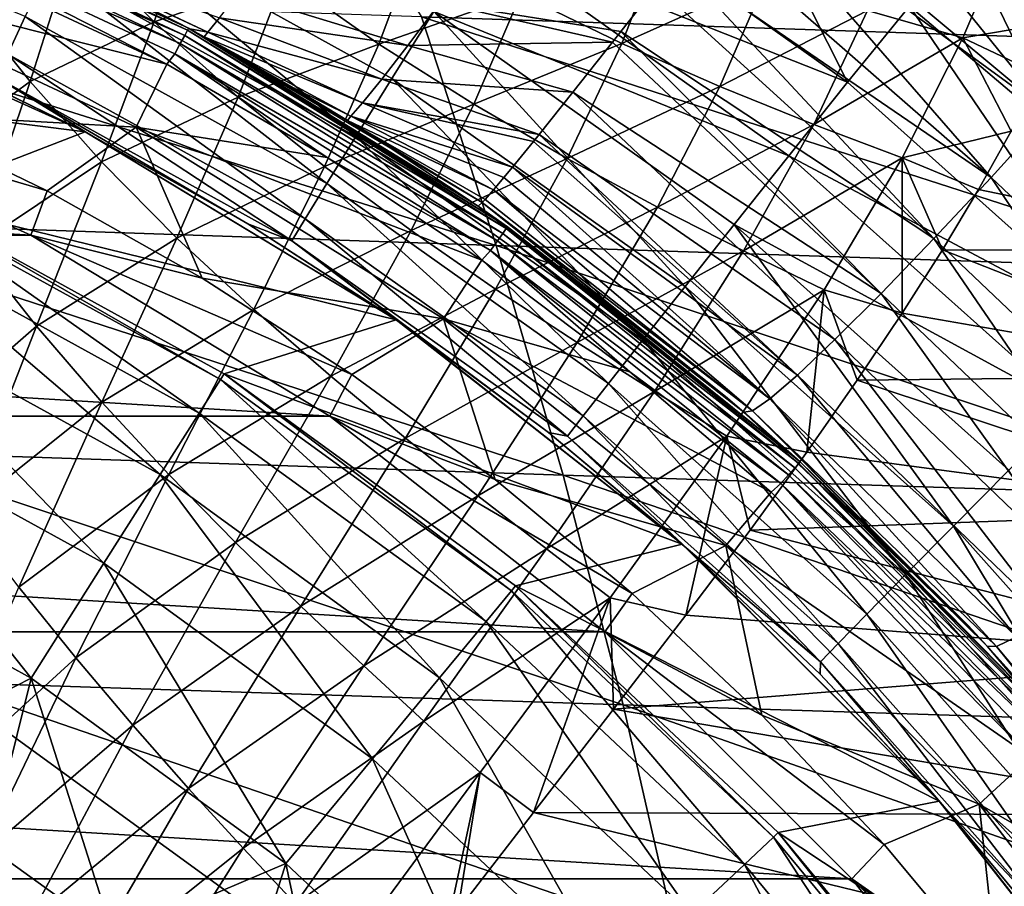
# Model space of a CAD drawing. Header units: metres. Extents: x -82 to 113, y -109 to 109.
# Tile 136 of 256: x 9.52 to 16.56, y 13.65 to 19.84. Entities that reach past the tile are written whole.
import ezdxf

# ---------------------------------------------------------------- set-up
doc = ezdxf.new("R2010")
doc.units = ezdxf.units.M
doc.layers.add('solid_20_382_013_XXX', color=7, linetype='CONTINUOUS')

msp = doc.modelspace()

# ---------------------------------------------------------------- linework, layer by layer
at = {"layer": 'solid_20_382_013_XXX'}
for points in [[(15.88084, 19.934654, -23.157461), (16.98321, 19.001999, -23.164663), (19.949762, 22.848818, -23.181526)], [(11.335969, 21.50754, 31.105904), (17.585453, 19.68667, 31.286623), (16.896738, 21.323849, 31.108231)], [(12.39457, 19.858429, 31.277998), (17.585453, 19.68667, 31.286623), (11.335969, 21.50754, 31.105904)], [(16.881369, 19.170267, 27.680344), (14.751273, 20.944418, 27.873775), (15.093752, 21.383528, 27.964121)], [(16.232077, 20.509012, 27.870157), (16.881369, 19.170267, 27.680344), (15.093752, 21.383528, 27.964121)], [(12.815035, 20.429258, -22.895193), (15.43878, 19.39225, -23.092909), (13.173212, 21.001097, -23.0797)], [(13.173212, 21.001097, -23.0797), (15.43878, 19.39225, -23.092909), (14.724854, 20.80542, -23.150341)], [(8.279732, 20.859495, 4.123588), (8.295472, 20.899153, 4.207295), (10.72375, 19.763367, 4.207295)], [(8.295472, 20.899153, 4.207295), (8.300879, 20.912806, 4.3), (10.730744, 19.776278, 4.3)], [(10.72375, 19.763367, 4.207295), (8.295472, 20.899153, 4.207295), (10.730744, 19.776278, 4.3)], [(9.944941, 20.182867, 24.321108), (10.730744, 19.776278, 4.3), (8.300879, 20.912806, 4.3)], [(16.881369, 19.170267, 27.680344), (14.641388, 20.803186, 27.827412), (14.751273, 20.944418, 27.873775)], [(8.279732, 20.859495, 4.123588), (10.703402, 19.725864, 4.123588), (8.25521, 20.797718, 4.057184)], [(8.279732, 20.859495, 4.123588), (10.72375, 19.763367, 4.207295), (10.703402, 19.725864, 4.123588)], [(9.439431, 19.591183, -20.511044), (9.5629, 19.859364, -21.139345), (7.291858, 20.804022, -21.128922)], [(8.25521, 20.797718, 4.057184), (10.671702, 19.667444, 4.057184), (8.224314, 20.719879, 4.014596)], [(10.703402, 19.725864, 4.123588), (10.671702, 19.667444, 4.057184), (8.25521, 20.797718, 4.057184)], [(16.463005, 18.711681, 27.475731), (14.408355, 20.504313, 27.699402), (14.641388, 20.803186, 27.827412)], [(16.881369, 19.170267, 27.680344), (16.463005, 18.711681, 27.475731), (14.641388, 20.803186, 27.827412)], [(15.43878, 19.39225, -23.092909), (15.88084, 19.934654, -23.157461), (14.724854, 20.80542, -23.150341)], [(8.224314, 20.719879, 4.014596), (10.576023, 19.518906, 4), (8.177619, 20.638956, 4)], [(8.224314, 20.719879, 4.014596), (10.631762, 19.593834, 4.014596), (10.576023, 19.518906, 4)], [(10.671702, 19.667444, 4.057184), (10.631762, 19.593834, 4.014596), (8.224314, 20.719879, 4.014596)], [(8.012671, 20.166481, 4), (8.177619, 20.638956, 4), (10.576023, 19.518906, 4)], [(9.730417, 20.218546, -21.704931), (11.926097, 19.004185, -21.716499), (9.937777, 20.659697, -22.192173)], [(9.916197, 20.394754, -53.988918), (10.760325, 20.666285, -52.751194), (10.484627, 19.821775, -53.827133)], [(9.937777, 20.659697, -22.192173), (12.18316, 19.417549, -22.203693), (12.482229, 19.896976, -22.599911)], [(11.926097, 19.004185, -21.716499), (12.18316, 19.417549, -22.203693), (9.937777, 20.659697, -22.192173)], [(10.484627, 19.821775, -53.827133), (10.760325, 20.666285, -52.751194), (11.413764, 20.141201, -52.596081)], [(16.463005, 18.711681, 27.475731), (14.212282, 20.25358, 27.557968), (14.408355, 20.504313, 27.699402)], [(15.580675, 19.9027, -49.804497), (16.593914, 20.484772, -48.393078), (16.261608, 19.708385, -49.845654)], [(16.232077, 20.509012, 27.870157), (17.311642, 19.613646, 27.776829), (16.881369, 19.170267, 27.680344)], [(20.94268, 19.909206, 27.817436), (17.311642, 19.613646, 27.776829), (16.232077, 20.509012, 27.870157)], [(16.261608, 19.708385, -49.845654), (16.593914, 20.484772, -48.393078), (17.010485, 19.835403, -49.447548)], [(11.413764, 20.141201, -52.596081), (12.372197, 20.422897, -51.306499), (12.089394, 19.664051, -52.473354)], [(12.089394, 19.664051, -52.473354), (12.372197, 20.422897, -51.306499), (13.104431, 20.020704, -51.199814)], [(12.482229, 19.896976, -22.599911), (15.018926, 18.864933, -22.907927), (12.815035, 20.429258, -22.895193)], [(12.815035, 20.429258, -22.895193), (15.018926, 18.864933, -22.907927), (15.43878, 19.39225, -23.092909)], [(13.104431, 20.020704, -51.199814), (14.111958, 20.402245, -49.857567), (13.825768, 19.668251, -51.13168)], [(13.825768, 19.668251, -51.13168), (14.111958, 20.402245, -49.857567), (14.860291, 20.132229, -49.809467)], [(9.123621, 19.991463, -55.152763), (9.916197, 20.394754, -53.988918), (9.598296, 19.395296, -54.992294)], [(9.598296, 19.395296, -54.992294), (9.916197, 20.394754, -53.988918), (10.484627, 19.821775, -53.827133)], [(10.869163, 19.748178, 24.74177), (9.944941, 20.182867, 24.321108), (9.744553, 20.280376, 24.367439)], [(10.951358, 19.850288, 25.347313), (10.869163, 19.748178, 24.74177), (9.744553, 20.280376, 24.367439)], [(9.5629, 19.859364, -21.139345), (11.717776, 18.667736, -21.151096), (9.730417, 20.218546, -21.704931)], [(11.717776, 18.667736, -21.151096), (11.926097, 19.004185, -21.716499), (9.730417, 20.218546, -21.704931)], [(16.05541, 18.275377, 27.160866), (14.073637, 20.076748, 27.437349), (14.212282, 20.25358, 27.557968)], [(16.463005, 18.711681, 27.475731), (16.05541, 18.275377, 27.160866), (14.212282, 20.25358, 27.557968)], [(10.355228, 19.069855, 4), (8.012671, 20.166481, 4), (10.576023, 19.518906, 4)], [(8.575812, 19.169127, 5.212436), (8.012671, 20.166481, 4), (10.355228, 19.069855, 4)], [(9.944941, 20.182867, 24.321108), (10.739967, 19.771269, 24.158491), (10.730744, 19.776278, 4.3)], [(10.869163, 19.748178, 24.74177), (10.739967, 19.771269, 24.158491), (9.944941, 20.182867, 24.321108)], [(10.484627, 19.821775, -53.827133), (11.413764, 20.141201, -52.596081), (11.084698, 19.285242, -53.693604)], [(11.084698, 19.285242, -53.693604), (11.413764, 20.141201, -52.596081), (12.089394, 19.664051, -52.473354)], [(13.825768, 19.668251, -51.13168), (14.860291, 20.132229, -49.809467), (14.525876, 19.359758, -51.104374)], [(14.525876, 19.359758, -51.104374), (14.860291, 20.132229, -49.809467), (15.580675, 19.9027, -49.804497)], [(6.334768, 19.496683), (9.991558, 19.037296), (7.623999, 20.102846)], [(7.623999, 20.102846), (9.991558, 19.037296), (7.631258, 20.100098, -19.121569)], [(9.991558, 19.037296), (8.838033, 19.599468, -19.127436), (7.631258, 20.100098, -19.121569)], [(14.073637, 20.076748, 27.437349), (13.819501, 19.753798, 27.165157), (12.526147, 19.957184, 26.769411)], [(16.05541, 18.275377, 27.160866), (13.819501, 19.753798, 27.165157), (14.073637, 20.076748, 27.437349)], [(7.172829, 20.034822, 31.265085), (12.926983, 18.224337, 31.435705), (12.39457, 19.858429, 31.277998)], [(7.172829, 20.034822, 31.265085), (7.826676, 18.398201, 31.413984), (12.926983, 18.224337, 31.435705)], [(8.780416, 18.796358, -56.070759), (9.123621, 19.991463, -55.152763), (9.598296, 19.395296, -54.992294)], [(11.084998, 20.025021, 25.935932), (12.29826, 19.6523, 26.277458), (10.951358, 19.850288, 25.347313)], [(12.526147, 19.957184, 26.769411), (12.29826, 19.6523, 26.277458), (11.084998, 20.025021, 25.935932)], [(12.089394, 19.664051, -52.473354), (13.104431, 20.020704, -51.199814), (12.768799, 19.23344, -52.385731)], [(12.768799, 19.23344, -52.385731), (13.104431, 20.020704, -51.199814), (13.825768, 19.668251, -51.13168)], [(12.526147, 19.957184, 26.769411), (13.758482, 19.676517, 27.088535), (12.29826, 19.6523, 26.277458)], [(13.819501, 19.753798, 27.165157), (13.758482, 19.676517, 27.088535), (12.526147, 19.957184, 26.769411)], [(15.43878, 19.39225, -23.092909), (17.508041, 17.542553, -23.106432), (15.88084, 19.934654, -23.157461)], [(17.508041, 17.542553, -23.106432), (16.98321, 19.001999, -23.164663), (15.88084, 19.934654, -23.157461)], [(9.439431, 19.591183, -20.511044), (11.563422, 18.416651, -20.523088), (9.5629, 19.859364, -21.139345)], [(11.563422, 18.416651, -20.523088), (11.717776, 18.667736, -21.151096), (9.5629, 19.859364, -21.139345)], [(10.951358, 19.850288, 25.347313), (12.110936, 19.413084, 25.733643), (10.869163, 19.748178, 24.74177)], [(12.29826, 19.6523, 26.277458), (12.110936, 19.413084, 25.733643), (10.951358, 19.850288, 25.347313)], [(12.18316, 19.417549, -22.203693), (14.277939, 17.932064, -22.21603), (12.482229, 19.896976, -22.599911)], [(12.39457, 19.858429, 31.277998), (17.978031, 18.057777, 31.450422), (17.585453, 19.68667, 31.286623)], [(12.39457, 19.858429, 31.277998), (12.926983, 18.224337, 31.435705), (17.978031, 18.057777, 31.450422)], [(12.482229, 19.896976, -22.599911), (14.628718, 18.374125, -22.612356), (15.018926, 18.864933, -22.907927)], [(14.277939, 17.932064, -22.21603), (14.628718, 18.374125, -22.612356), (12.482229, 19.896976, -22.599911)], [(14.525876, 19.359758, -51.104374), (15.580675, 19.9027, -49.804497), (15.197182, 19.089115, -51.119934)], [(15.197182, 19.089115, -51.119934), (15.580675, 19.9027, -49.804497), (16.261608, 19.708385, -49.845654)], [(16.261608, 19.708385, -49.845654), (17.010485, 19.835403, -49.447548), (16.818943, 19.443333, -50.107338)], [(9.598296, 19.395296, -54.992294), (10.484627, 19.821775, -53.827133), (10.109488, 18.82233, -54.85603)], [(10.109488, 18.82233, -54.85603), (10.484627, 19.821775, -53.827133), (11.084698, 19.285242, -53.693604)], [(10.72375, 19.763367, 4.207295), (10.730744, 19.776278, 4.3), (13.00808, 18.358644, 4.3)], [(12.798422, 18.505415, 23.934258), (13.00808, 18.358644, 4.3), (10.730744, 19.776278, 4.3)], [(12.171303, 18.923779, 23.966457), (12.798422, 18.505415, 23.934258), (10.730744, 19.776278, 4.3)], [(11.865188, 19.117199, 23.994867), (12.171303, 18.923779, 23.966457), (10.730744, 19.776278, 4.3)], [(11.484104, 19.348524, 24.040527), (11.865188, 19.117199, 23.994867), (10.730744, 19.776278, 4.3)], [(10.842909, 19.715002, 24.140083), (11.484104, 19.348524, 24.040527), (10.730744, 19.776278, 4.3)], [(10.739967, 19.771269, 24.158491), (10.842909, 19.715002, 24.140083), (10.730744, 19.776278, 4.3)], [(10.869163, 19.748178, 24.74177), (10.842909, 19.715002, 24.140083), (10.739967, 19.771269, 24.158491)], [(10.703402, 19.725864, 4.123588), (12.974932, 18.311846, 4.123588), (10.671702, 19.667444, 4.057184)], [(10.703402, 19.725864, 4.123588), (10.72375, 19.763367, 4.207295), (12.999599, 18.346659, 4.207295)], [(10.703402, 19.725864, 4.123588), (12.999599, 18.346659, 4.207295), (12.974932, 18.311846, 4.123588)], [(12.999599, 18.346659, 4.207295), (10.72375, 19.763367, 4.207295), (13.00808, 18.358644, 4.3)], [(10.869163, 19.748178, 24.74177), (11.974045, 19.244871, 25.158134), (10.842909, 19.715002, 24.140083)], [(11.890536, 19.148657, 24.571632), (11.484104, 19.348524, 24.040527), (10.842909, 19.715002, 24.140083)], [(11.974045, 19.244871, 25.158134), (11.890536, 19.148657, 24.571632), (10.842909, 19.715002, 24.140083)], [(12.110936, 19.413084, 25.733643), (11.974045, 19.244871, 25.158134), (10.869163, 19.748178, 24.74177)], [(15.6779, 17.882872, 26.741388), (13.758482, 19.676517, 27.088535), (13.819501, 19.753798, 27.165157)], [(16.05541, 18.275377, 27.160866), (15.6779, 17.882872, 26.741388), (13.819501, 19.753798, 27.165157)], [(15.197182, 19.089115, -51.119934), (16.261608, 19.708385, -49.845654), (15.828627, 18.852322, -51.181099)], [(15.828627, 18.852322, -51.181099), (16.261608, 19.708385, -49.845654), (16.607689, 19.04051, -50.731594)], [(16.261608, 19.708385, -49.845654), (16.818943, 19.443333, -50.107338), (16.607689, 19.04051, -50.731594)], [(10.671702, 19.667444, 4.057184), (12.936505, 18.257612, 4.057184), (10.631762, 19.593834, 4.014596)], [(12.974932, 18.311846, 4.123588), (12.936505, 18.257612, 4.057184), (10.671702, 19.667444, 4.057184)], [(11.084698, 19.285242, -53.693604), (12.089394, 19.664051, -52.473354), (11.701955, 18.788965, -53.590801)], [(11.701955, 18.788965, -53.590801), (12.089394, 19.664051, -52.473354), (12.768799, 19.23344, -52.385731)], [(12.29826, 19.6523, 26.277458), (13.47493, 19.319082, 26.660065), (12.110936, 19.413084, 25.733643)], [(13.758482, 19.676517, 27.088535), (13.47493, 19.319082, 26.660065), (12.29826, 19.6523, 26.277458)], [(12.768799, 19.23344, -52.385731), (13.825768, 19.668251, -51.13168), (13.435258, 18.846813, -52.335644)], [(13.435258, 18.846813, -52.335644), (13.825768, 19.668251, -51.13168), (14.525876, 19.359758, -51.104374)], [(15.6779, 17.882872, 26.741388), (13.47493, 19.319082, 26.660065), (13.758482, 19.676517, 27.088535)], [(9.991558, 19.037296), (10.014243, 19.025375, -19.13427), (8.838033, 19.599468, -19.127436)], [(9.364169, 19.422911, -19.835777), (8.838033, 19.599468, -19.127436), (10.014243, 19.025375, -19.13427)], [(9.364169, 19.422911, -19.835777), (11.468199, 18.259272, -19.848202), (9.439431, 19.591183, -20.511044)], [(11.468199, 18.259272, -19.848202), (11.563422, 18.416651, -20.523088), (9.439431, 19.591183, -20.511044)], [(10.631762, 19.593834, 4.014596), (11.721219, 18.853462, 4), (10.576023, 19.518906, 4)], [(10.631762, 19.593834, 4.014596), (12.888088, 18.18928, 4.014596), (11.721219, 18.853462, 4)], [(12.936505, 18.257612, 4.057184), (12.888088, 18.18928, 4.014596), (10.631762, 19.593834, 4.014596)], [(6.334768, 19.496683), (8.72839, 18.548994), (9.991558, 19.037296)], [(10.355228, 19.069855, 4), (10.576023, 19.518906, 4), (11.721219, 18.853462, 4)], [(9.364169, 19.422911, -19.835777), (10.014243, 19.025375, -19.13427), (11.152929, 18.381027, -19.141666)], [(9.364169, 19.422911, -19.835777), (11.152929, 18.381027, -19.141666), (11.468199, 18.259272, -19.848202)], [(11.926097, 19.004185, -21.716499), (13.976268, 17.550911, -21.728897), (12.18316, 19.417549, -22.203693)], [(13.976268, 17.550911, -21.728897), (14.277939, 17.932064, -22.21603), (12.18316, 19.417549, -22.203693)], [(8.780416, 18.796358, -56.070759), (9.598296, 19.395296, -54.992294), (9.196754, 18.21385, -55.939041)], [(9.196754, 18.21385, -55.939041), (9.598296, 19.395296, -54.992294), (10.109488, 18.82233, -54.85603)], [(11.890536, 19.148657, 24.571632), (11.865188, 19.117199, 23.994867), (11.484104, 19.348524, 24.040527)], [(12.110936, 19.413084, 25.733643), (13.234327, 19.018785, 26.166433), (11.974045, 19.244871, 25.158134)], [(13.47493, 19.319082, 26.660065), (13.234327, 19.018785, 26.166433), (12.110936, 19.413084, 25.733643)], [(13.435258, 18.846813, -52.335644), (14.525876, 19.359758, -51.104374), (14.079508, 18.499763, -52.324944)], [(14.079508, 18.499763, -52.324944), (14.525876, 19.359758, -51.104374), (15.197182, 19.089115, -51.119934)], [(15.018926, 18.864933, -22.907927), (17.508041, 17.542553, -23.106432), (15.43878, 19.39225, -23.092909)], [(9.603458, 18.298197, 14.8), (-9.603458, 18.298197, 14.8), (-7.327749, 19.32238, 14.8)], [(9.603458, 18.298197, 14.8), (-7.327749, 19.32238, 14.8), (7.327749, 19.32238, 14.8)], [(7.327749, 19.32238, 14.8), (8.575812, 19.169127, 5.212436), (9.719847, 18.615171, 5.212436)], [(9.603458, 18.298197, 14.8), (7.327749, 19.32238, 14.8), (9.719847, 18.615171, 5.212436)], [(10.109488, 18.82233, -54.85603), (11.084698, 19.285242, -53.693604), (10.646601, 18.278444, -54.745548)], [(10.646601, 18.278444, -54.745548), (11.084698, 19.285242, -53.693604), (11.701955, 18.788965, -53.590801)], [(15.348504, 17.55332, 26.232798), (13.234327, 19.018785, 26.166433), (13.47493, 19.319082, 26.660065)], [(15.6779, 17.882872, 26.741388), (15.348504, 17.55332, 26.232798), (13.47493, 19.319082, 26.660065)], [(11.701955, 18.788965, -53.590801), (12.768799, 19.23344, -52.385731), (12.319948, 18.33259, -53.520885)], [(11.974045, 19.244871, 25.158134), (13.044703, 18.78558, 25.627264), (11.890536, 19.148657, 24.571632)], [(13.193876, 18.9687, 26.066013), (13.044703, 18.78558, 25.627264), (11.974045, 19.244871, 25.158134)], [(13.234327, 19.018785, 26.166433), (13.193876, 18.9687, 26.066013), (11.974045, 19.244871, 25.158134)], [(12.319948, 18.33259, -53.520885), (12.768799, 19.23344, -52.385731), (13.435258, 18.846813, -52.335644)], [(9.719847, 18.615171, 5.212436), (8.575812, 19.169127, 5.212436), (10.355228, 19.069855, 4)], [(11.890536, 19.148657, 24.571632), (12.909486, 18.623438, 25.062769), (11.865188, 19.117199, 23.994867)], [(12.982555, 18.710373, 25.397482), (12.909486, 18.623438, 25.062769), (11.890536, 19.148657, 24.571632)], [(13.044703, 18.78558, 25.627264), (12.982555, 18.710373, 25.397482), (11.890536, 19.148657, 24.571632)], [(18.421457, 16.860535, 27.298803), (16.463005, 18.711681, 27.475731), (16.881369, 19.170267, 27.680344)], [(10.827859, 17.993261, 5.212436), (9.719847, 18.615171, 5.212436), (10.355228, 19.069855, 4)], [(10.355228, 19.069855, 4), (11.721219, 18.853462, 4), (12.824973, 18.120707, 4)], [(12.550799, 17.70219, 4), (10.355228, 19.069855, 4), (12.824973, 18.120707, 4)], [(10.827859, 17.993261, 5.212436), (10.355228, 19.069855, 4), (12.550799, 17.70219, 4)], [(12.828361, 18.531506, 24.491571), (12.171303, 18.923779, 23.966457), (11.865188, 19.117199, 23.994867)], [(12.849159, 18.55414, 24.678699), (12.828361, 18.531506, 24.491571), (11.865188, 19.117199, 23.994867)], [(12.909486, 18.623438, 25.062769), (12.849159, 18.55414, 24.678699), (11.865188, 19.117199, 23.994867)], [(14.079508, 18.499763, -52.324944), (15.197182, 19.089115, -51.119934), (14.694746, 18.187618, -52.355228)], [(14.694746, 18.187618, -52.355228), (15.197182, 19.089115, -51.119934), (15.828627, 18.852322, -51.181099)], [(8.72839, 18.548994), (12.213423, 17.694132), (9.991558, 19.037296)], [(9.991558, 19.037296), (12.213423, 17.694132), (10.014243, 19.025375, -19.13427)], [(12.213423, 17.694132), (11.152929, 18.381027, -19.141666), (10.014243, 19.025375, -19.13427)], [(11.717776, 18.667736, -21.151096), (13.731604, 17.240662, -21.163706), (11.926097, 19.004185, -21.716499)], [(13.731604, 17.240662, -21.163706), (13.976268, 17.550911, -21.728897), (11.926097, 19.004185, -21.716499)], [(15.081228, 17.30056, 25.658693), (13.193876, 18.9687, 26.066013), (13.234327, 19.018785, 26.166433)], [(15.348504, 17.55332, 26.232798), (15.081228, 17.30056, 25.658693), (13.234327, 19.018785, 26.166433)], [(15.828627, 18.852322, -51.181099), (16.607689, 19.04051, -50.731594), (16.374178, 18.624868, -51.327003)], [(16.374178, 18.624868, -51.327003), (16.607689, 19.04051, -50.731594), (18.472157, 18.189083, -51.449509)], [(12.828361, 18.531506, 24.491571), (12.798422, 18.505415, 23.934258), (12.171303, 18.923779, 23.966457)], [(15.081228, 17.30056, 25.658693), (13.044703, 18.78558, 25.627264), (13.193876, 18.9687, 26.066013)], [(12.888088, 18.18928, 4.014596), (12.824973, 18.120707, 4), (11.721219, 18.853462, 4)], [(14.628718, 18.374125, -22.612356), (17.032881, 17.065342, -22.920959), (15.018926, 18.864933, -22.907927)], [(14.694746, 18.187618, -52.355228), (15.828627, 18.852322, -51.181099), (15.27046, 17.90761, -52.42889)], [(15.018926, 18.864933, -22.907927), (17.032881, 17.065342, -22.920959), (17.508041, 17.542553, -23.106432)], [(15.27046, 17.90761, -52.42889), (15.828627, 18.852322, -51.181099), (15.828252, 17.742279, -52.455948)], [(15.828627, 18.852322, -51.181099), (16.115435, 18.193615, -51.899643), (15.828252, 17.742279, -52.455948)], [(15.828627, 18.852322, -51.181099), (16.374178, 18.624868, -51.327003), (16.115435, 18.193615, -51.899643)], [(9.196754, 18.21385, -55.939041), (10.109488, 18.82233, -54.85603), (9.643313, 17.648298, -55.828648)], [(9.643313, 17.648298, -55.828648), (10.109488, 18.82233, -54.85603), (10.646601, 18.278444, -54.745548)], [(10.646601, 18.278444, -54.745548), (11.701955, 18.788965, -53.590801), (11.196861, 17.767969, -54.662643)], [(11.196861, 17.767969, -54.662643), (11.701955, 18.788965, -53.590801), (12.319948, 18.33259, -53.520885)], [(12.319948, 18.33259, -53.520885), (13.435258, 18.846813, -52.335644), (12.923889, 17.91473, -53.485737)], [(12.923889, 17.91473, -53.485737), (13.435258, 18.846813, -52.335644), (14.079508, 18.499763, -52.324944)], [(14.884141, 17.131233, 25.047249), (12.982555, 18.710373, 25.397482), (13.044703, 18.78558, 25.627264)], [(15.081228, 17.30056, 25.658693), (14.884141, 17.131233, 25.047249), (13.044703, 18.78558, 25.627264)], [(14.884141, 17.131233, 25.047249), (12.909486, 18.623438, 25.062769), (12.982555, 18.710373, 25.397482)], [(17.965574, 16.460117, 26.987188), (16.05541, 18.275377, 27.160866), (16.463005, 18.711681, 27.475731)], [(18.421457, 16.860535, 27.298803), (17.965574, 16.460117, 26.987188), (16.463005, 18.711681, 27.475731)], [(11.563422, 18.416651, -20.523088), (13.550074, 17.009096, -20.536032), (11.717776, 18.667736, -21.151096)], [(13.550074, 17.009096, -20.536032), (13.731604, 17.240662, -21.163706), (11.717776, 18.667736, -21.151096)], [(9.603458, 18.298197, 14.8), (9.719847, 18.615171, 5.212436), (10.827859, 17.993261, 5.212436)], [(14.75878, 17.044512, 24.426971), (12.849159, 18.55414, 24.678699), (12.909486, 18.623438, 25.062769)], [(14.884141, 17.131233, 25.047249), (14.75878, 17.044512, 24.426971), (12.909486, 18.623438, 25.062769)], [(16.115435, 18.193615, -51.899643), (16.374178, 18.624868, -51.327003), (18.472157, 18.189083, -51.449509)], [(10.806611, 17.028728, 4.566287), (8.708507, 18.506784, 2.290652), (8.587139, 18.248877, 4.566287)], [(8.708507, 18.506784, 2.290652), (10.959346, 17.269392, 2.290652), (8.72839, 18.548994)], [(10.806611, 17.028728, 4.566287), (10.959346, 17.269392, 2.290652), (8.708507, 18.506784, 2.290652)], [(8.72839, 18.548994), (10.984358, 17.308779), (12.213423, 17.694132)], [(10.959346, 17.269392, 2.290652), (10.984358, 17.308779), (8.72839, 18.548994)], [(12.828361, 18.531506, 24.491571), (14.566738, 17.148182, 23.8351), (12.798422, 18.505415, 23.934258)], [(12.798422, 18.505415, 23.934258), (14.566738, 17.148182, 23.8351), (13.00808, 18.358644, 4.3)], [(14.75878, 17.044512, 24.426971), (12.828361, 18.531506, 24.491571), (12.849159, 18.55414, 24.678699)], [(12.828361, 18.531506, 24.491571), (14.69779, 17.03599, 23.823215), (14.566738, 17.148182, 23.8351)], [(14.75878, 17.044512, 24.426971), (14.69779, 17.03599, 23.823215), (12.828361, 18.531506, 24.491571)], [(12.923889, 17.91473, -53.485737), (14.079508, 18.499763, -52.324944), (13.50575, 17.532364, -53.486645)], [(13.50575, 17.532364, -53.486645), (14.079508, 18.499763, -52.324944), (14.694746, 18.187618, -52.355228)], [(7.826676, 18.398201, 31.413984), (13.40718, 16.586466, 31.579618), (12.926983, 18.224337, 31.435705)], [(7.826676, 18.398201, 31.413984), (8.419191, 16.75559, 31.549854), (13.40718, 16.586466, 31.579618)], [(12.213423, 17.694132), (12.25078, 17.668287, -19.149355), (11.152929, 18.381027, -19.141666)], [(11.468199, 18.259272, -19.848202), (11.152929, 18.381027, -19.141666), (12.25078, 17.668287, -19.149355)], [(11.468199, 18.259272, -19.848202), (13.437732, 16.863894, -19.861572), (11.563422, 18.416651, -20.523088)], [(13.437732, 16.863894, -19.861572), (13.550074, 17.009096, -20.536032), (11.563422, 18.416651, -20.523088)], [(12.999599, 18.346659, 4.207295), (13.00808, 18.358644, 4.3), (15.100517, 16.680059, 4.3)], [(14.69779, 17.03599, 23.823215), (15.100517, 16.680059, 4.3), (13.00808, 18.358644, 4.3)], [(14.566738, 17.148182, 23.8351), (14.69779, 17.03599, 23.823215), (13.00808, 18.358644, 4.3)], [(14.277939, 17.932064, -22.21603), (16.194513, 16.220715, -22.228664), (14.628718, 18.374125, -22.612356)], [(14.628718, 18.374125, -22.612356), (16.59136, 16.621042, -22.625097), (17.032881, 17.065342, -22.920959)], [(16.194513, 16.220715, -22.228664), (16.59136, 16.621042, -22.625097), (14.628718, 18.374125, -22.612356)], [(11.739356, 17.006992, 14.8), (-11.739356, 17.006992, 14.8), (-9.603458, 18.298197, 14.8)], [(11.739356, 17.006992, 14.8), (-9.603458, 18.298197, 14.8), (9.603458, 18.298197, 14.8)], [(9.603458, 18.298197, 14.8), (10.827859, 17.993261, 5.212436), (11.896951, 17.304987, 5.212436)], [(11.739356, 17.006992, 14.8), (9.603458, 18.298197, 14.8), (11.896951, 17.304987, 5.212436)], [(11.196861, 17.767969, -54.662643), (12.319948, 18.33259, -53.520885), (11.746059, 17.29158, -54.608795)], [(11.746059, 17.29158, -54.608795), (12.319948, 18.33259, -53.520885), (12.923889, 17.91473, -53.485737)], [(12.974932, 18.311846, 4.123588), (15.062034, 16.637539, 4.123588), (12.936505, 18.257612, 4.057184)], [(12.974932, 18.311846, 4.123588), (12.999599, 18.346659, 4.207295), (15.090668, 16.669168, 4.207295)], [(12.974932, 18.311846, 4.123588), (15.090668, 16.669168, 4.207295), (15.062034, 16.637539, 4.123588)], [(15.090668, 16.669168, 4.207295), (12.999599, 18.346659, 4.207295), (15.100517, 16.680059, 4.3)], [(8.587139, 18.248877, 4.566287), (8.365572, 17.778008, 6.799882), (10.527776, 16.589342, 6.799882)], [(10.806611, 17.028728, 4.566287), (8.587139, 18.248877, 4.566287), (10.527776, 16.589342, 6.799882)], [(9.643313, 17.648298, -55.828648), (10.646601, 18.278444, -54.745548), (10.111177, 17.105776, -55.740414)], [(10.111177, 17.105776, -55.740414), (10.646601, 18.278444, -54.745548), (11.196861, 17.767969, -54.662643)], [(11.468199, 18.259272, -19.848202), (12.25078, 17.668287, -19.149355), (13.302872, 16.890341, -19.157213)], [(11.468199, 18.259272, -19.848202), (13.302872, 16.890341, -19.157213), (13.437732, 16.863894, -19.861572)], [(12.936505, 18.257612, 4.057184), (15.017426, 16.588264, 4.057184), (12.888088, 18.18928, 4.014596)], [(12.926983, 18.224337, 31.435705), (18.331327, 16.426764, 31.599932), (17.978031, 18.057777, 31.450422)], [(12.926983, 18.224337, 31.435705), (13.40718, 16.586466, 31.579618), (18.331327, 16.426764, 31.599932)], [(15.062034, 16.637539, 4.123588), (15.017426, 16.588264, 4.057184), (12.936505, 18.257612, 4.057184)], [(17.541855, 16.101751, 26.568127), (15.6779, 17.882872, 26.741388), (16.05541, 18.275377, 27.160866)], [(17.965574, 16.460117, 26.987188), (17.541855, 16.101751, 26.568127), (16.05541, 18.275377, 27.160866)], [(8.741035, 16.861099, -56.802746), (9.196754, 18.21385, -55.939041), (9.643313, 17.648298, -55.828648)], [(12.888088, 18.18928, 4.014596), (13.883181, 17.323315, 4), (12.824973, 18.120707, 4)], [(12.888088, 18.18928, 4.014596), (14.961221, 16.526178, 4.014596), (13.883181, 17.323315, 4)], [(15.017426, 16.588264, 4.057184), (14.961221, 16.526178, 4.014596), (12.888088, 18.18928, 4.014596)], [(13.50575, 17.532364, -53.486645), (14.694746, 18.187618, -52.355228), (14.059653, 17.182247, -53.524658)], [(14.059653, 17.182247, -53.524658), (14.694746, 18.187618, -52.355228), (15.27046, 17.90761, -52.42889)], [(15.828252, 17.742279, -52.455948), (16.115435, 18.193615, -51.899643), (18.403091, 17.294737, -52.401104)], [(16.115435, 18.193615, -51.899643), (18.472157, 18.189083, -51.449509), (18.403091, 17.294737, -52.401104)], [(12.550799, 17.70219, 4), (12.824973, 18.120707, 4), (13.883181, 17.323315, 4)], [(11.896951, 17.304987, 5.212436), (10.827859, 17.993261, 5.212436), (12.550799, 17.70219, 4)], [(11.746059, 17.29158, -54.608795), (12.923889, 17.91473, -53.485737), (12.281595, 16.849045, -54.585205)], [(12.281595, 16.849045, -54.585205), (12.923889, 17.91473, -53.485737), (13.50575, 17.532364, -53.486645)], [(13.976268, 17.550911, -21.728897), (15.85327, 15.87536, -21.741604), (14.277939, 17.932064, -22.21603)], [(14.059653, 17.182247, -53.524658), (15.27046, 17.90761, -52.42889), (14.575792, 16.862846, -53.6017)], [(15.85327, 15.87536, -21.741604), (16.194513, 16.220715, -22.228664), (14.277939, 17.932064, -22.21603)], [(14.575792, 16.862846, -53.6017), (15.27046, 17.90761, -52.42889), (15.147862, 16.750149, -53.548317)], [(15.27046, 17.90761, -52.42889), (15.507754, 17.263746, -53.00346), (15.147862, 16.750149, -53.548317)], [(15.27046, 17.90761, -52.42889), (15.828252, 17.742279, -52.455948), (15.507754, 17.263746, -53.00346)], [(17.170977, 15.803461, 26.057087), (15.348504, 17.55332, 26.232798), (15.6779, 17.882872, 26.741388)], [(17.541855, 16.101751, 26.568127), (17.170977, 15.803461, 26.057087), (15.6779, 17.882872, 26.741388)], [(8.365572, 17.778008, 6.799882), (8.046199, 17.099302, 8.967167), (10.125857, 15.956017, 8.967167)], [(10.527776, 16.589342, 6.799882), (8.365572, 17.778008, 6.799882), (10.125857, 15.956017, 8.967167)], [(10.111177, 17.105776, -55.740414), (11.196861, 17.767969, -54.662643), (10.589569, 16.591026, -55.675411)], [(10.589569, 16.591026, -55.675411), (11.196861, 17.767969, -54.662643), (11.746059, 17.29158, -54.608795)], [(15.507754, 17.263746, -53.00346), (15.828252, 17.742279, -52.455948), (18.403091, 17.294737, -52.401104)], [(10.984358, 17.308779), (14.257169, 16.092953), (12.213423, 17.694132)], [(12.921721, 16.553825, 5.212436), (11.896951, 17.304987, 5.212436), (12.550799, 17.70219, 4)], [(12.213423, 17.694132), (14.257169, 16.092953), (12.25078, 17.668287, -19.149355)], [(14.257169, 16.092953), (13.302872, 16.890341, -19.157213), (12.25078, 17.668287, -19.149355)], [(12.550799, 17.70219, 4), (13.883181, 17.323315, 4), (14.891722, 16.464405, 4)], [(14.567725, 16.083263, 4), (12.550799, 17.70219, 4), (14.891722, 16.464405, 4)], [(12.921721, 16.553825, 5.212436), (12.550799, 17.70219, 4), (14.567725, 16.083263, 4)], [(8.741035, 16.861099, -56.802746), (9.643313, 17.648298, -55.828648), (9.120734, 16.314405, -56.715786)], [(9.120734, 16.314405, -56.715786), (9.643313, 17.648298, -55.828648), (10.111177, 17.105776, -55.740414)], [(12.281595, 16.849045, -54.585205), (13.50575, 17.532364, -53.486645), (12.796876, 16.438707, -54.592506)], [(12.796876, 16.438707, -54.592506), (13.50575, 17.532364, -53.486645), (14.059653, 17.182247, -53.524658)], [(13.731604, 17.240662, -21.163706), (15.576552, 15.594016, -21.176643), (13.976268, 17.550911, -21.728897)], [(15.576552, 15.594016, -21.176643), (15.85327, 15.87536, -21.741604), (13.976268, 17.550911, -21.728897)], [(16.86919, 15.578136, 25.478127), (15.081228, 17.30056, 25.658693), (15.348504, 17.55332, 26.232798)], [(17.170977, 15.803461, 26.057087), (16.86919, 15.578136, 25.478127), (15.348504, 17.55332, 26.232798)], [(10.959346, 17.269392, 2.290652), (13.037352, 15.759652, 2.290652), (10.984358, 17.308779)], [(10.984358, 17.308779), (13.067095, 15.7956), (14.257169, 16.092953)], [(13.037352, 15.759652, 2.290652), (13.067095, 15.7956), (10.984358, 17.308779)], [(11.739356, 17.006992, 14.8), (11.896951, 17.304987, 5.212436), (12.921721, 16.553825, 5.212436)], [(14.961221, 16.526178, 4.014596), (14.891722, 16.464405, 4), (13.883181, 17.323315, 4)], [(10.589569, 16.591026, -55.675411), (11.746059, 17.29158, -54.608795), (11.066771, 16.105644, -55.634403)], [(12.855658, 15.54003, 4.566287), (10.959346, 17.269392, 2.290652), (10.806611, 17.028728, 4.566287)], [(12.855658, 15.54003, 4.566287), (13.037352, 15.759652, 2.290652), (10.959346, 17.269392, 2.290652)], [(11.066771, 16.105644, -55.634403), (11.746059, 17.29158, -54.608795), (12.281595, 16.849045, -54.585205)], [(13.550074, 17.009096, -20.536032), (15.371284, 15.383732, -20.549326), (13.731604, 17.240662, -21.163706)], [(15.371284, 15.383732, -20.549326), (15.576552, 15.594016, -21.176643), (13.731604, 17.240662, -21.163706)], [(16.646006, 15.431733, 24.860228), (14.884141, 17.131233, 25.047249), (15.081228, 17.30056, 25.658693)], [(16.86919, 15.578136, 25.478127), (16.646006, 15.431733, 24.860228), (15.081228, 17.30056, 25.658693)], [(15.147862, 16.750149, -53.548317), (15.507754, 17.263746, -53.00346), (18.338675, 16.323774, -53.261734)], [(15.507754, 17.263746, -53.00346), (18.403091, 17.294737, -52.401104), (18.338675, 16.323774, -53.261734)], [(12.796876, 16.438707, -54.592506), (14.059653, 17.182247, -53.524658), (13.287137, 16.058729, -54.631104)], [(13.287137, 16.058729, -54.631104), (14.059653, 17.182247, -53.524658), (14.575792, 16.862846, -53.6017)], [(8.046199, 17.099302, 8.967167), (7.632504, 16.220131, 11.044586), (9.605235, 15.135627, 11.044586)], [(10.125857, 15.956017, 8.967167), (8.046199, 17.099302, 8.967167), (9.605235, 15.135627, 11.044586)], [(9.120734, 16.314405, -56.715786), (10.111177, 17.105776, -55.740414), (9.518277, 15.785922, -56.646824)], [(9.518277, 15.785922, -56.646824), (10.111177, 17.105776, -55.740414), (10.589569, 16.591026, -55.675411)], [(16.503445, 15.363035, 24.232845), (14.75878, 17.044512, 24.426971), (14.884141, 17.131233, 25.047249)], [(16.646006, 15.431733, 24.860228), (16.503445, 15.363035, 24.232845), (14.884141, 17.131233, 25.047249)], [(10.806611, 17.028728, 4.566287), (10.527776, 16.589342, 6.799882), (12.523952, 15.139054, 6.799882)], [(12.855658, 15.54003, 4.566287), (10.806611, 17.028728, 4.566287), (12.523952, 15.139054, 6.799882)], [(14.75878, 17.044512, 24.426971), (16.29871, 15.511353, 23.640259), (14.69779, 17.03599, 23.823215)], [(14.69779, 17.03599, 23.823215), (16.29871, 15.511353, 23.640259), (15.100517, 16.680059, 4.3)], [(14.75878, 17.044512, 24.426971), (16.43623, 15.365558, 23.621992), (16.29871, 15.511353, 23.640259)], [(16.503445, 15.363035, 24.232845), (16.43623, 15.365558, 23.621992), (14.75878, 17.044512, 24.426971)], [(13.70367, 15.468019, 14.8), (-13.70367, 15.468019, 14.8), (-11.739356, 17.006992, 14.8)], [(13.70367, 15.468019, 14.8), (-11.739356, 17.006992, 14.8), (11.739356, 17.006992, 14.8)], [(11.739356, 17.006992, 14.8), (12.921721, 16.553825, 5.212436), (13.899611, 15.74169, 5.212436)], [(13.70367, 15.468019, 14.8), (11.739356, 17.006992, 14.8), (13.899611, 15.74169, 5.212436)], [(13.437732, 16.863894, -19.861572), (15.244301, 15.251462, -19.87532), (13.550074, 17.009096, -20.536032)], [(15.244301, 15.251462, -19.87532), (15.371284, 15.383732, -20.549326), (13.550074, 17.009096, -20.536032)], [(14.257169, 16.092953), (14.300573, 16.054396, -19.16502), (13.302872, 16.890341, -19.157213)], [(13.437732, 16.863894, -19.861572), (13.302872, 16.890341, -19.157213), (14.300573, 16.054396, -19.16502)], [(11.066771, 16.105644, -55.634403), (12.281595, 16.849045, -54.585205), (11.532591, 15.650436, -55.617874)], [(11.532591, 15.650436, -55.617874), (12.281595, 16.849045, -54.585205), (12.796876, 16.438707, -54.592506)], [(13.287137, 16.058729, -54.631104), (14.575792, 16.862846, -53.6017), (13.74348, 15.70878, -54.702362)], [(13.437732, 16.863894, -19.861572), (14.300573, 16.054396, -19.16502), (15.244301, 15.251462, -19.87532)], [(13.74348, 15.70878, -54.702362), (14.575792, 16.862846, -53.6017), (14.282434, 15.584725, -54.647873)], [(14.575792, 16.862846, -53.6017), (14.741705, 16.193506, -54.095203), (14.282434, 15.584725, -54.647873)], [(14.575792, 16.862846, -53.6017), (15.147862, 16.750149, -53.548317), (14.741705, 16.193506, -54.095203)], [(8.419191, 16.75559, 31.549854), (13.835161, 14.944818, 31.709736), (13.40718, 16.586466, 31.579618)], [(8.419191, 16.75559, 31.549854), (8.950375, 15.106988, 31.672695), (13.835161, 14.944818, 31.709736)], [(14.741705, 16.193506, -54.095203), (15.147862, 16.750149, -53.548317), (18.338675, 16.323774, -53.261734)], [(15.090668, 16.669168, 4.207295), (15.100517, 16.680059, 4.3), (16.978312, 14.76438, 4.3)], [(16.43623, 15.365558, 23.621992), (16.978312, 14.76438, 4.3), (15.100517, 16.680059, 4.3)], [(16.29871, 15.511353, 23.640259), (16.43623, 15.365558, 23.621992), (15.100517, 16.680059, 4.3)], [(15.062034, 16.637539, 4.123588), (16.93504, 14.726742, 4.123588), (15.017426, 16.588264, 4.057184)], [(15.062034, 16.637539, 4.123588), (15.090668, 16.669168, 4.207295), (16.967236, 14.754741, 4.207295)], [(15.062034, 16.637539, 4.123588), (16.967236, 14.754741, 4.207295), (16.93504, 14.726742, 4.123588)], [(16.967236, 14.754741, 4.207295), (15.090668, 16.669168, 4.207295), (16.978312, 14.76438, 4.3)], [(16.194513, 16.220715, -22.228664), (17.906364, 14.304151, -22.241056), (16.59136, 16.621042, -22.625097)], [(9.518277, 15.785922, -56.646824), (10.589569, 16.591026, -55.675411), (9.925074, 15.280583, -56.596233)], [(9.925074, 15.280583, -56.596233), (10.589569, 16.591026, -55.675411), (11.066771, 16.105644, -55.634403)], [(10.527776, 16.589342, 6.799882), (10.125857, 15.956017, 8.967167), (12.045826, 14.561097, 8.967167)], [(12.523952, 15.139054, 6.799882), (10.527776, 16.589342, 6.799882), (12.045826, 14.561097, 8.967167)], [(13.899611, 15.74169, 5.212436), (12.921721, 16.553825, 5.212436), (14.567725, 16.083263, 4)], [(13.40718, 16.586466, 31.579618), (18.645342, 14.793631, 31.735151), (18.331327, 16.426764, 31.599932)], [(13.40718, 16.586466, 31.579618), (13.835161, 14.944818, 31.709736), (18.645342, 14.793631, 31.735151)], [(15.017426, 16.588264, 4.057184), (16.884886, 14.683126, 4.057184), (14.961221, 16.526178, 4.014596)], [(16.93504, 14.726742, 4.123588), (16.884886, 14.683126, 4.057184), (15.017426, 16.588264, 4.057184)], [(14.567725, 16.083263, 4), (14.891722, 16.464405, 4), (16.746197, 14.574118, 4)], [(14.961221, 16.526178, 4.014596), (16.746197, 14.574118, 4), (14.891722, 16.464405, 4)], [(14.961221, 16.526178, 4.014596), (16.821692, 14.628172, 4.014596), (16.746197, 14.574118, 4)], [(16.884886, 14.683126, 4.057184), (16.821692, 14.628172, 4.014596), (14.961221, 16.526178, 4.014596)], [(11.532591, 15.650436, -55.617874), (12.796876, 16.438707, -54.592506), (11.98205, 15.224993, -55.625793)], [(11.98205, 15.224993, -55.625793), (12.796876, 16.438707, -54.592506), (13.287137, 16.058729, -54.631104)], [(14.741705, 16.193506, -54.095203), (18.338675, 16.323774, -53.261734), (18.279486, 15.27758, -54.030319)], [(9.605235, 15.135627, 11.044586), (7.632504, 16.220131, 11.044586), (8.373158, 14.506989, 13)], [(14.282434, 15.584725, -54.647873), (14.741705, 16.193506, -54.095203), (18.279486, 15.27758, -54.030319)], [(15.85327, 15.87536, -21.741604), (17.529964, 13.99809, -21.75407), (16.194513, 16.220715, -22.228664)], [(17.529964, 13.99809, -21.75407), (17.906364, 14.304151, -22.241056), (16.194513, 16.220715, -22.228664)], [(9.925074, 15.280583, -56.596233), (11.066771, 16.105644, -55.634403), (10.332011, 14.800676, -56.564125)], [(10.332011, 14.800676, -56.564125), (11.066771, 16.105644, -55.634403), (11.532591, 15.650436, -55.617874)], [(11.98205, 15.224993, -55.625793), (13.287137, 16.058729, -54.631104), (12.411662, 14.828754, -55.657906)], [(12.411662, 14.828754, -55.657906), (13.287137, 16.058729, -54.631104), (13.74348, 15.70878, -54.702362)], [(13.067095, 15.7956), (16.092926, 14.2572), (14.257169, 16.092953)], [(14.826572, 14.871878, 5.212436), (13.899611, 15.74169, 5.212436), (14.567725, 16.083263, 4)], [(14.257169, 16.092953), (16.092926, 14.2572), (14.300573, 16.054396, -19.16502)], [(16.092926, 14.2572), (15.241843, 15.163647, -19.172468), (14.300573, 16.054396, -19.16502)], [(15.244301, 15.251462, -19.87532), (14.300573, 16.054396, -19.16502), (15.241843, 15.163647, -19.172468)], [(16.377563, 14.236059, 4), (14.567725, 16.083263, 4), (16.746197, 14.574118, 4)], [(14.826572, 14.871878, 5.212436), (14.567725, 16.083263, 4), (16.377563, 14.236059, 4)], [(10.125857, 15.956017, 8.967167), (9.605235, 15.135627, 11.044586), (11.426487, 13.812427, 11.044586)], [(12.045826, 14.561097, 8.967167), (10.125857, 15.956017, 8.967167), (11.426487, 13.812427, 11.044586)], [(15.576552, 15.594016, -21.176643), (17.22477, 13.74837, -21.189341), (15.85327, 15.87536, -21.741604)], [(17.22477, 13.74837, -21.189341), (17.529964, 13.99809, -21.75407), (15.85327, 15.87536, -21.741604)], [(8.904489, 14.350362, -57.444897), (9.518277, 15.785922, -56.646824), (9.925074, 15.280583, -56.596233)], [(14.701964, 13.806255, 4.566287), (13.037352, 15.759652, 2.290652), (12.855658, 15.54003, 4.566287)], [(13.037352, 15.759652, 2.290652), (14.909752, 14.001374, 2.290652), (13.067095, 15.7956)], [(14.701964, 13.806255, 4.566287), (14.909752, 14.001374, 2.290652), (13.037352, 15.759652, 2.290652)], [(13.067095, 15.7956), (14.943758, 14.033319), (16.092926, 14.2572)], [(14.909752, 14.001374, 2.290652), (14.943758, 14.033319), (13.067095, 15.7956)], [(12.411662, 14.828754, -55.657906), (13.74348, 15.70878, -54.702362), (12.813617, 14.462477, -55.715012)], [(12.813617, 14.462477, -55.715012), (13.74348, 15.70878, -54.702362), (13.194496, 14.177029, -55.769962)], [(13.74348, 15.70878, -54.702362), (13.766648, 14.914789, -55.20718), (13.194496, 14.177029, -55.769962)], [(13.70367, 15.468019, 14.8), (13.899611, 15.74169, 5.212436), (14.826572, 14.871878, 5.212436)], [(13.74348, 15.70878, -54.702362), (14.282434, 15.584725, -54.647873), (13.766648, 14.914789, -55.20718)], [(10.332011, 14.800676, -56.564125), (11.532591, 15.650436, -55.617874), (10.73139, 14.347814, -56.550335)], [(10.73139, 14.347814, -56.550335), (11.532591, 15.650436, -55.617874), (11.98205, 15.224993, -55.625793)], [(13.766648, 14.914789, -55.20718), (14.282434, 15.584725, -54.647873), (18.279486, 15.27758, -54.030319)], [(15.371284, 15.383732, -20.549326), (16.998405, 13.561238, -20.562382), (15.576552, 15.594016, -21.176643)], [(16.998405, 13.561238, -20.562382), (17.22477, 13.74837, -21.189341), (15.576552, 15.594016, -21.176643)], [(12.855658, 15.54003, 4.566287), (12.523952, 15.139054, 6.799882), (14.322618, 13.450016, 6.799882)], [(14.701964, 13.806255, 4.566287), (12.855658, 15.54003, 4.566287), (14.322618, 13.450016, 6.799882)], [(15.467973, 13.703722, 14.8), (-15.467973, 13.703722, 14.8), (-13.70367, 15.468019, 14.8)], [(15.467973, 13.703722, 14.8), (-13.70367, 15.468019, 14.8), (13.70367, 15.468019, 14.8)], [(13.70367, 15.468019, 14.8), (14.826572, 14.871878, 5.212436), (15.698835, 13.947995, 5.212436)], [(15.467973, 13.703722, 14.8), (13.70367, 15.468019, 14.8), (15.698835, 13.947995, 5.212436)], [(18.049221, 13.515531, 24.033209), (16.503445, 15.363035, 24.232845), (16.646006, 15.431733, 24.860228)], [(15.244301, 15.251462, -19.87532), (16.8584, 13.442856, -19.888832), (15.371284, 15.383732, -20.549326)], [(16.8584, 13.442856, -19.888832), (16.998405, 13.561238, -20.562382), (15.371284, 15.383732, -20.549326)], [(16.43623, 15.365558, 23.621992), (17.884855, 13.652177, 23.425873), (16.978312, 14.76438, 4.3)], [(16.503445, 15.363035, 24.232845), (17.884855, 13.652177, 23.425873), (16.43623, 15.365558, 23.621992)], [(16.503445, 15.363035, 24.232845), (17.984945, 13.520051, 23.4125), (17.884855, 13.652177, 23.425873)], [(18.049221, 13.515531, 24.033209), (17.984945, 13.520051, 23.4125), (16.503445, 15.363035, 24.232845)], [(8.904489, 14.350362, -57.444897), (9.925074, 15.280583, -56.596233), (9.243672, 13.866264, -57.405228)], [(9.243672, 13.866264, -57.405228), (9.925074, 15.280583, -56.596233), (10.332011, 14.800676, -56.564125)], [(13.766648, 14.914789, -55.20718), (18.279486, 15.27758, -54.030319), (18.226, 14.158517, -54.706715)], [(10.73139, 14.347814, -56.550335), (11.98205, 15.224993, -55.625793), (11.119887, 13.922596, -56.554237)], [(11.119887, 13.922596, -56.554237), (11.98205, 15.224993, -55.625793), (12.411662, 14.828754, -55.657906)], [(15.244301, 15.251462, -19.87532), (15.241843, 15.163647, -19.172468), (16.128157, 14.217332, -19.179438)], [(15.244301, 15.251462, -19.87532), (16.128157, 14.217332, -19.179438), (16.8584, 13.442856, -19.888832)], [(9.605235, 15.135627, 11.044586), (8.373158, 14.506989, 13), (9.304038, 13.92829, 13)], [(9.605235, 15.135627, 11.044586), (9.304038, 13.92829, 13), (10.195378, 13.289723, 13)], [(11.426487, 13.812427, 11.044586), (9.605235, 15.135627, 11.044586), (10.195378, 13.289723, 13)], [(12.523952, 15.139054, 6.799882), (12.045826, 14.561097, 8.967167), (13.775826, 12.936542, 8.967167)], [(14.322618, 13.450016, 6.799882), (12.523952, 15.139054, 6.799882), (13.775826, 12.936542, 8.967167)], [(16.092926, 14.2572), (16.128157, 14.217332, -19.179438), (15.241843, 15.163647, -19.172468)], [(8.950375, 15.106988, 31.672695), (14.210928, 13.299393, 31.826059), (13.835161, 14.944818, 31.709736)], [(8.950375, 15.106988, 31.672695), (9.420228, 13.452395, 31.782507), (14.210928, 13.299393, 31.826059)], [(13.194496, 14.177029, -55.769962), (13.766648, 14.914789, -55.20718), (18.226, 14.158517, -54.706715)], [(13.835161, 14.944818, 31.709736), (18.920073, 13.158377, 31.856081), (18.645342, 14.793631, 31.735151)], [(13.835161, 14.944818, 31.709736), (14.210928, 13.299393, 31.826059), (18.920073, 13.158377, 31.856081)], [(15.698835, 13.947995, 5.212436), (14.826572, 14.871878, 5.212436), (16.377563, 14.236059, 4)], [(-11.164157, 13.494979, 8.4), (11.164157, 13.494979, 8.4), (9.384675, 14.787858, 8.4)], [(9.384675, 14.787858, 8.4), (11.164157, 13.494979, 8.4), (8.472342, 12.67998, 11.098559)], [(9.243672, 13.866264, -57.405228), (10.332011, 14.800676, -56.564125), (9.585373, 13.404243, -57.378723)], [(9.585373, 13.404243, -57.378723), (10.332011, 14.800676, -56.564125), (10.73139, 14.347814, -56.550335)], [(11.119887, 13.922596, -56.554237), (12.411662, 14.828754, -55.657906), (11.495333, 13.525499, -56.57502)], [(11.495333, 13.525499, -56.57502), (12.411662, 14.828754, -55.657906), (12.813617, 14.462477, -55.715012)], [(12.045826, 14.561097, 8.967167), (11.426487, 13.812427, 11.044586), (13.067537, 12.271398, 11.044586)], [(13.775826, 12.936542, 8.967167), (12.045826, 14.561097, 8.967167), (13.067537, 12.271398, 11.044586)], [(16.377563, 14.236059, 4), (16.746197, 14.574118, 4), (17.585613, 13.549397, 4)], [(11.495333, 13.525499, -56.57502), (12.813617, 14.462477, -55.715012), (11.851054, 13.158119, -56.613007)], [(11.851054, 13.158119, -56.613007), (12.813617, 14.462477, -55.715012), (12.583261, 13.384074, -56.318668)], [(12.813617, 14.462477, -55.715012), (12.654222, 13.476729, -56.257389), (12.583261, 13.384074, -56.318668)], [(12.813617, 14.462477, -55.715012), (13.194496, 14.177029, -55.769962), (12.654222, 13.476729, -56.257389)], [(9.585373, 13.404243, -57.378723), (10.73139, 14.347814, -56.550335), (9.924323, 12.966504, -57.364677)], [(9.924323, 12.966504, -57.364677), (10.73139, 14.347814, -56.550335), (11.119887, 13.922596, -56.554237)], [(14.943758, 14.033319), (17.69412, 12.213441), (16.092926, 14.2572)], [(16.514181, 12.972347, 5.212436), (15.698835, 13.947995, 5.212436), (16.377563, 14.236059, 4)], [(16.092926, 14.2572), (17.69412, 12.213441), (16.128157, 14.217332, -19.179438)], [(17.69412, 12.213441), (16.959688, 13.214347, -19.186422), (16.128157, 14.217332, -19.179438)], [(16.8584, 13.442856, -19.888832), (16.128157, 14.217332, -19.179438), (16.959688, 13.214347, -19.186422)], [(16.377563, 14.236059, 4), (17.585613, 13.549397, 4), (18.362488, 12.476337, 4)], [(17.954941, 12.186476, 4), (16.377563, 14.236059, 4), (18.362488, 12.476337, 4)], [(16.514181, 12.972347, 5.212436), (16.377563, 14.236059, 4), (17.954941, 12.186476, 4)], [(12.654222, 13.476729, -56.257389), (13.194496, 14.177029, -55.769962), (18.17869, 12.968952, -55.290775)], [(13.194496, 14.177029, -55.769962), (18.226, 14.158517, -54.706715), (18.17869, 12.968952, -55.290775)], [(16.316412, 11.854751, 4.566287), (14.909752, 14.001374, 2.290652), (14.701964, 13.806255, 4.566287)], [(14.909752, 14.001374, 2.290652), (16.547018, 12.022287, 2.290652), (14.943758, 14.033319)], [(16.316412, 11.854751, 4.566287), (16.547018, 12.022287, 2.290652), (14.909752, 14.001374, 2.290652)], [(14.943758, 14.033319), (16.584753, 12.049726), (17.69412, 12.213441)], [(16.547018, 12.022287, 2.290652), (16.584753, 12.049726), (14.943758, 14.033319)], [(7.625025, 13.206876, 13), (10.195378, 13.289723, 13), (9.304038, 13.92829, 13)], [(15.467973, 13.703722, 14.8), (15.698835, 13.947995, 5.212436), (16.514181, 12.972347, 5.212436)], [(8.573049, 12.361381, -58.101433), (9.243672, 13.866264, -57.405228), (9.585373, 13.404243, -57.378723)], [(9.924323, 12.966504, -57.364677), (11.119887, 13.922596, -56.554237), (10.25876, 12.55443, -57.362003)], [(10.25876, 12.55443, -57.362003), (11.119887, 13.922596, -56.554237), (11.495333, 13.525499, -56.57502)], [(11.426487, 13.812427, 11.044586), (10.195378, 13.289723, 13), (11.04298, 12.594246, 13)], [(11.426487, 13.812427, 11.044586), (11.04298, 12.594246, 13), (11.843286, 11.844791, 13)], [(13.067537, 12.271398, 11.044586), (11.426487, 13.812427, 11.044586), (11.843286, 11.844791, 13)], [(14.701964, 13.806255, 4.566287), (14.322618, 13.450016, 6.799882), (15.895411, 11.548864, 6.799882)], [(16.316412, 11.854751, 4.566287), (14.701964, 13.806255, 4.566287), (15.895411, 11.548864, 6.799882)], [(17.006958, 11.739408, 14.8), (-17.006958, 11.739408, 14.8), (-15.467973, 13.703722, 14.8)], [(17.006958, 11.739408, 14.8), (-15.467973, 13.703722, 14.8), (15.467973, 13.703722, 14.8)], [(15.467973, 13.703722, 14.8), (16.514181, 12.972347, 5.212436), (17.268492, 11.949861, 5.212436)], [(17.006958, 11.739408, 14.8), (15.467973, 13.703722, 14.8), (17.268492, 11.949861, 5.212436)]]:
    msp.add_3dface(points, dxfattribs=at)

doc.saveas('drawing.dxf')
